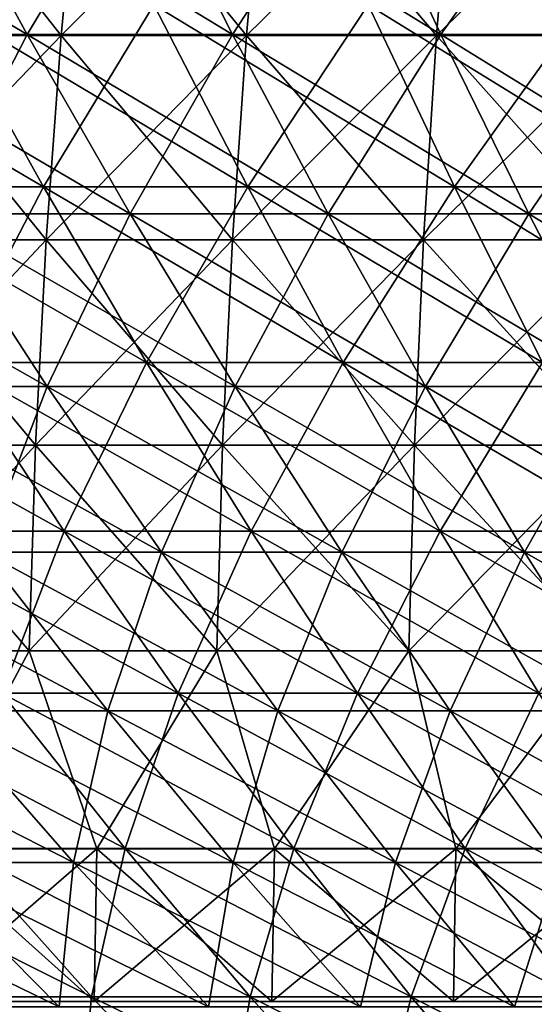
# Model space of a CAD drawing. Header units: millimetres. Extents: x -250 to 250, y 3898 to 4150.
# Tile 220 of 256: x -55 to -45, y 3927 to 3947. Entities that reach past the tile are written whole.
import ezdxf

# ---------------------------------------------------------------- set-up
doc = ezdxf.new("R2010")
doc.units = ezdxf.units.MM
doc.header["$LTSCALE"] = 5.599365
for name, color, linetype in [('10', 7, 'CONTINUOUS'), ('11', 7, 'CONTINUOUS'), ('12', 7, 'CONTINUOUS'), ('2', 7, 'CONTINUOUS'), ('3', 7, 'CONTINUOUS'), ('4', 7, 'CONTINUOUS'), ('5', 7, 'CONTINUOUS'), ('9', 7, 'CONTINUOUS')]:
    doc.layers.add(name, color=color, linetype=linetype)

msp = doc.modelspace()

# ---------------------------------------------------------------- linework, layer by layer
at = {"layer": '10', "color": 7, "linetype": 'Continuous', "true_color": 0xe0f2ff}
for points in [[(-58.072, 3946.373, 83.555), (-54.522, 3946.373, 85.914), (-57.669, 3950.359, 82.975), (-58.072, 3946.373, 83.555)], [(-57.669, 3950.359, 82.975), (-54.522, 3946.373, 85.914), (-54.144, 3950.359, 85.317), (-57.669, 3950.359, 82.975)], [(-54.522, 3946.373, 85.914), (-50.877, 3946.373, 88.122), (-54.144, 3950.359, 85.317), (-54.522, 3946.373, 85.914)], [(-54.144, 3950.359, 85.317), (-50.877, 3946.373, 88.122), (-50.524, 3950.359, 87.51), (-54.144, 3950.359, 85.317)], [(-50.877, 3946.373, 88.122), (-47.142, 3946.373, 90.175), (-50.524, 3950.359, 87.51), (-50.877, 3946.373, 88.122)], [(-50.524, 3950.359, 87.51), (-47.142, 3946.373, 90.175), (-46.815, 3950.359, 89.549), (-50.524, 3950.359, 87.51)], [(-47.142, 3946.373, 90.175), (-43.325, 3946.373, 92.07), (-46.815, 3950.359, 89.549), (-47.142, 3946.373, 90.175)], [(-46.815, 3950.359, 89.549), (-43.325, 3946.373, 92.07), (-43.024, 3950.359, 91.431), (-46.815, 3950.359, 89.549)], [(-58.386, 3942.362, 84.006), (-54.817, 3942.362, 86.377), (-58.072, 3946.373, 83.555), (-58.386, 3942.362, 84.006)], [(-58.072, 3946.373, 83.555), (-54.817, 3942.362, 86.377), (-54.522, 3946.373, 85.914), (-58.072, 3946.373, 83.555)], [(-54.817, 3942.362, 86.377), (-51.152, 3942.362, 88.597), (-54.522, 3946.373, 85.914), (-54.817, 3942.362, 86.377)], [(-54.522, 3946.373, 85.914), (-51.152, 3942.362, 88.597), (-50.877, 3946.373, 88.122), (-54.522, 3946.373, 85.914)], [(-51.152, 3942.362, 88.597), (-47.397, 3942.362, 90.661), (-50.877, 3946.373, 88.122), (-51.152, 3942.362, 88.597)], [(-50.877, 3946.373, 88.122), (-47.397, 3942.362, 90.661), (-47.142, 3946.373, 90.175), (-50.877, 3946.373, 88.122)], [(-47.397, 3942.362, 90.661), (-43.559, 3942.362, 92.567), (-47.142, 3946.373, 90.175), (-47.397, 3942.362, 90.661)], [(-47.142, 3946.373, 90.175), (-43.559, 3942.362, 92.567), (-43.325, 3946.373, 92.07), (-47.142, 3946.373, 90.175)], [(-58.609, 3938.332, 84.327), (-55.026, 3938.332, 86.708), (-58.386, 3942.362, 84.006), (-58.609, 3938.332, 84.327)], [(-58.386, 3942.362, 84.006), (-55.026, 3938.332, 86.708), (-54.817, 3942.362, 86.377), (-58.386, 3942.362, 84.006)], [(-55.026, 3938.332, 86.708), (-51.347, 3938.332, 88.936), (-54.817, 3942.362, 86.377), (-55.026, 3938.332, 86.708)], [(-54.817, 3942.362, 86.377), (-51.347, 3938.332, 88.936), (-51.152, 3942.362, 88.597), (-54.817, 3942.362, 86.377)], [(-51.347, 3938.332, 88.936), (-47.578, 3938.332, 91.008), (-51.152, 3942.362, 88.597), (-51.347, 3938.332, 88.936)], [(-51.152, 3942.362, 88.597), (-47.578, 3938.332, 91.008), (-47.397, 3942.362, 90.661), (-51.152, 3942.362, 88.597)], [(-47.578, 3938.332, 91.008), (-43.725, 3938.332, 92.92), (-47.397, 3942.362, 90.661), (-47.578, 3938.332, 91.008)], [(-47.397, 3942.362, 90.661), (-43.725, 3938.332, 92.92), (-43.559, 3942.362, 92.567), (-47.397, 3942.362, 90.661)], [(-58.742, 3934.29, 84.518), (-55.151, 3934.29, 86.904), (-58.609, 3938.332, 84.327), (-58.742, 3934.29, 84.518)], [(-58.609, 3938.332, 84.327), (-55.151, 3934.29, 86.904), (-55.026, 3938.332, 86.708), (-58.609, 3938.332, 84.327)], [(-55.151, 3934.29, 86.904), (-51.463, 3934.29, 89.137), (-55.026, 3938.332, 86.708), (-55.151, 3934.29, 86.904)], [(-55.026, 3938.332, 86.708), (-51.463, 3934.29, 89.137), (-51.347, 3938.332, 88.936), (-55.026, 3938.332, 86.708)], [(-51.463, 3934.29, 89.137), (-47.685, 3934.29, 91.214), (-51.347, 3938.332, 88.936), (-51.463, 3934.29, 89.137)], [(-51.347, 3938.332, 88.936), (-47.685, 3934.29, 91.214), (-47.578, 3938.332, 91.008), (-51.347, 3938.332, 88.936)], [(-47.685, 3934.29, 91.214), (-43.824, 3934.29, 93.131), (-47.578, 3938.332, 91.008), (-47.685, 3934.29, 91.214)], [(-47.578, 3938.332, 91.008), (-43.824, 3934.29, 93.131), (-43.725, 3938.332, 92.92), (-47.578, 3938.332, 91.008)], [(-58.742, 3934.29, 84.518), (-57.224, 3930.4, 85.641), (-55.151, 3934.29, 86.904), (-58.742, 3934.29, 84.518)], [(-57.224, 3930.4, 85.641), (-53.817, 3930.4, 87.822), (-55.151, 3934.29, 86.904), (-57.224, 3930.4, 85.641)], [(-55.151, 3934.29, 86.904), (-53.817, 3930.4, 87.822), (-51.463, 3934.29, 89.137), (-55.151, 3934.29, 86.904)], [(-53.817, 3930.4, 87.822), (-50.328, 3930.4, 89.867), (-51.463, 3934.29, 89.137), (-53.817, 3930.4, 87.822)], [(-51.463, 3934.29, 89.137), (-50.328, 3930.4, 89.867), (-47.685, 3934.29, 91.214), (-51.463, 3934.29, 89.137)], [(-50.328, 3930.4, 89.867), (-46.761, 3930.4, 91.774), (-47.685, 3934.29, 91.214), (-50.328, 3930.4, 89.867)], [(-47.685, 3934.29, 91.214), (-46.761, 3930.4, 91.774), (-43.824, 3934.29, 93.131), (-47.685, 3934.29, 91.214)], [(-46.761, 3930.4, 91.774), (-43.122, 3930.4, 93.539), (-43.824, 3934.29, 93.131), (-46.761, 3930.4, 91.774)]]:
    msp.add_3dface(points, dxfattribs=at)
at = {"layer": '11', "color": 7, "linetype": 'Continuous', "true_color": 0xe0f2ff}
for points in [[(-57.224, 3930.4, -85.641), (-53.817, 3930.4, -87.822), (-57.282, 3927.4, -85.728), (-57.224, 3930.4, -85.641)], [(-57.282, 3927.4, -85.728), (-53.817, 3930.4, -87.822), (-53.872, 3927.4, -87.911), (-57.282, 3927.4, -85.728)], [(-53.817, 3930.4, -87.822), (-50.328, 3930.4, -89.867), (-53.872, 3927.4, -87.911), (-53.817, 3930.4, -87.822)], [(-53.872, 3927.4, -87.911), (-50.328, 3930.4, -89.867), (-50.379, 3927.4, -89.958), (-53.872, 3927.4, -87.911)], [(-50.328, 3930.4, -89.867), (-46.761, 3930.4, -91.774), (-50.379, 3927.4, -89.958), (-50.328, 3930.4, -89.867)], [(-50.379, 3927.4, -89.958), (-46.761, 3930.4, -91.774), (-46.809, 3927.4, -91.867), (-50.379, 3927.4, -89.958)], [(-46.761, 3930.4, -91.774), (-43.122, 3930.4, -93.539), (-46.809, 3927.4, -91.867), (-46.761, 3930.4, -91.774)], [(-46.809, 3927.4, -91.867), (-43.122, 3930.4, -93.539), (-43.166, 3927.4, -93.634), (-46.809, 3927.4, -91.867)]]:
    msp.add_3dface(points, dxfattribs=at)
at = {"layer": '12', "color": 7, "linetype": 'Continuous', "true_color": 0xe0f2ff}
for points in [[(-54.522, 3946.373, -85.914), (-58.072, 3946.373, -83.555), (-54.144, 3950.359, -85.317), (-54.522, 3946.373, -85.914)], [(-54.144, 3950.359, -85.317), (-58.072, 3946.373, -83.555), (-57.669, 3950.359, -82.975), (-54.144, 3950.359, -85.317)], [(-50.877, 3946.373, -88.122), (-54.522, 3946.373, -85.914), (-50.524, 3950.359, -87.51), (-50.877, 3946.373, -88.122)], [(-50.524, 3950.359, -87.51), (-54.522, 3946.373, -85.914), (-54.144, 3950.359, -85.317), (-50.524, 3950.359, -87.51)], [(-47.142, 3946.373, -90.175), (-50.877, 3946.373, -88.122), (-46.815, 3950.359, -89.549), (-47.142, 3946.373, -90.175)], [(-46.815, 3950.359, -89.549), (-50.877, 3946.373, -88.122), (-50.524, 3950.359, -87.51), (-46.815, 3950.359, -89.549)], [(-43.325, 3946.373, -92.07), (-47.142, 3946.373, -90.175), (-43.024, 3950.359, -91.431), (-43.325, 3946.373, -92.07)], [(-43.024, 3950.359, -91.431), (-47.142, 3946.373, -90.175), (-46.815, 3950.359, -89.549), (-43.024, 3950.359, -91.431)], [(-54.817, 3942.362, -86.377), (-58.386, 3942.362, -84.006), (-54.522, 3946.373, -85.914), (-54.817, 3942.362, -86.377)], [(-54.522, 3946.373, -85.914), (-58.386, 3942.362, -84.006), (-58.072, 3946.373, -83.555), (-54.522, 3946.373, -85.914)], [(-51.152, 3942.362, -88.597), (-54.817, 3942.362, -86.377), (-50.877, 3946.373, -88.122), (-51.152, 3942.362, -88.597)], [(-50.877, 3946.373, -88.122), (-54.817, 3942.362, -86.377), (-54.522, 3946.373, -85.914), (-50.877, 3946.373, -88.122)], [(-47.397, 3942.362, -90.661), (-51.152, 3942.362, -88.597), (-47.142, 3946.373, -90.175), (-47.397, 3942.362, -90.661)], [(-47.142, 3946.373, -90.175), (-51.152, 3942.362, -88.597), (-50.877, 3946.373, -88.122), (-47.142, 3946.373, -90.175)], [(-43.559, 3942.362, -92.567), (-47.397, 3942.362, -90.661), (-43.325, 3946.373, -92.07), (-43.559, 3942.362, -92.567)], [(-43.325, 3946.373, -92.07), (-47.397, 3942.362, -90.661), (-47.142, 3946.373, -90.175), (-43.325, 3946.373, -92.07)], [(-55.026, 3938.332, -86.708), (-58.609, 3938.332, -84.327), (-54.817, 3942.362, -86.377), (-55.026, 3938.332, -86.708)], [(-54.817, 3942.362, -86.377), (-58.609, 3938.332, -84.327), (-58.386, 3942.362, -84.006), (-54.817, 3942.362, -86.377)], [(-51.347, 3938.332, -88.936), (-55.026, 3938.332, -86.708), (-51.152, 3942.362, -88.597), (-51.347, 3938.332, -88.936)], [(-51.152, 3942.362, -88.597), (-55.026, 3938.332, -86.708), (-54.817, 3942.362, -86.377), (-51.152, 3942.362, -88.597)], [(-47.578, 3938.332, -91.008), (-51.347, 3938.332, -88.936), (-47.397, 3942.362, -90.661), (-47.578, 3938.332, -91.008)], [(-47.397, 3942.362, -90.661), (-51.347, 3938.332, -88.936), (-51.152, 3942.362, -88.597), (-47.397, 3942.362, -90.661)], [(-43.725, 3938.332, -92.92), (-47.578, 3938.332, -91.008), (-43.559, 3942.362, -92.567), (-43.725, 3938.332, -92.92)], [(-43.559, 3942.362, -92.567), (-47.578, 3938.332, -91.008), (-47.397, 3942.362, -90.661), (-43.559, 3942.362, -92.567)], [(-55.151, 3934.29, -86.904), (-58.742, 3934.29, -84.518), (-55.026, 3938.332, -86.708), (-55.151, 3934.29, -86.904)], [(-55.026, 3938.332, -86.708), (-58.742, 3934.29, -84.518), (-58.609, 3938.332, -84.327), (-55.026, 3938.332, -86.708)], [(-51.463, 3934.29, -89.137), (-55.151, 3934.29, -86.904), (-51.347, 3938.332, -88.936), (-51.463, 3934.29, -89.137)], [(-51.347, 3938.332, -88.936), (-55.151, 3934.29, -86.904), (-55.026, 3938.332, -86.708), (-51.347, 3938.332, -88.936)], [(-47.685, 3934.29, -91.214), (-51.463, 3934.29, -89.137), (-47.578, 3938.332, -91.008), (-47.685, 3934.29, -91.214)], [(-47.578, 3938.332, -91.008), (-51.463, 3934.29, -89.137), (-51.347, 3938.332, -88.936), (-47.578, 3938.332, -91.008)], [(-43.824, 3934.29, -93.131), (-47.685, 3934.29, -91.214), (-43.725, 3938.332, -92.92), (-43.824, 3934.29, -93.131)], [(-43.725, 3938.332, -92.92), (-47.685, 3934.29, -91.214), (-47.578, 3938.332, -91.008), (-43.725, 3938.332, -92.92)], [(-55.151, 3934.29, -86.904), (-57.224, 3930.4, -85.641), (-58.742, 3934.29, -84.518), (-55.151, 3934.29, -86.904)], [(-53.817, 3930.4, -87.822), (-57.224, 3930.4, -85.641), (-55.151, 3934.29, -86.904), (-53.817, 3930.4, -87.822)], [(-51.463, 3934.29, -89.137), (-53.817, 3930.4, -87.822), (-55.151, 3934.29, -86.904), (-51.463, 3934.29, -89.137)], [(-50.328, 3930.4, -89.867), (-53.817, 3930.4, -87.822), (-51.463, 3934.29, -89.137), (-50.328, 3930.4, -89.867)], [(-47.685, 3934.29, -91.214), (-50.328, 3930.4, -89.867), (-51.463, 3934.29, -89.137), (-47.685, 3934.29, -91.214)], [(-46.761, 3930.4, -91.774), (-50.328, 3930.4, -89.867), (-47.685, 3934.29, -91.214), (-46.761, 3930.4, -91.774)], [(-43.824, 3934.29, -93.131), (-46.761, 3930.4, -91.774), (-47.685, 3934.29, -91.214), (-43.824, 3934.29, -93.131)], [(-43.122, 3930.4, -93.539), (-46.761, 3930.4, -91.774), (-43.824, 3934.29, -93.131), (-43.122, 3930.4, -93.539)]]:
    msp.add_3dface(points, dxfattribs=at)
at = {"layer": '2', "color": 251, "linetype": 'Continuous', "true_color": 0x504f50}
for points in [[(-54.871, 3943.402, -129.639), (-58.838, 3943.402, -127.888), (-56.863, 3946.977, -134.343), (-54.871, 3943.402, -129.639)], [(-52.699, 3946.977, -136.031), (-54.871, 3943.402, -129.639), (-56.863, 3946.977, -134.343), (-52.699, 3946.977, -136.031)], [(-50.853, 3943.402, -131.267), (-54.871, 3943.402, -129.639), (-52.699, 3946.977, -136.031), (-50.853, 3943.402, -131.267)], [(-48.485, 3946.977, -137.589), (-50.853, 3943.402, -131.267), (-52.699, 3946.977, -136.031), (-48.485, 3946.977, -137.589)], [(-46.787, 3943.402, -132.771), (-50.853, 3943.402, -131.267), (-48.485, 3946.977, -137.589), (-46.787, 3943.402, -132.771)], [(-44.224, 3946.977, -139.017), (-46.787, 3943.402, -132.771), (-48.485, 3946.977, -137.589), (-44.224, 3946.977, -139.017)], [(-42.676, 3943.402, -134.149), (-46.787, 3943.402, -132.771), (-44.224, 3946.977, -139.017), (-42.676, 3943.402, -134.149)], [(-54.871, 3943.402, -129.639), (-56.666, 3939.955, -123.167), (-58.838, 3943.402, -127.888), (-54.871, 3943.402, -129.639)], [(-52.846, 3939.955, -124.854), (-56.666, 3939.955, -123.167), (-54.871, 3943.402, -129.639), (-52.846, 3939.955, -124.854)], [(-50.853, 3943.402, -131.267), (-52.846, 3939.955, -124.854), (-54.871, 3943.402, -129.639), (-50.853, 3943.402, -131.267)], [(-48.976, 3939.955, -126.422), (-52.846, 3939.955, -124.854), (-50.853, 3943.402, -131.267), (-48.976, 3939.955, -126.422)], [(-46.787, 3943.402, -132.771), (-48.976, 3939.955, -126.422), (-50.853, 3943.402, -131.267), (-46.787, 3943.402, -132.771)], [(-45.06, 3939.955, -127.87), (-48.976, 3939.955, -126.422), (-46.787, 3943.402, -132.771), (-45.06, 3939.955, -127.87)], [(-42.676, 3943.402, -134.149), (-45.06, 3939.955, -127.87), (-46.787, 3943.402, -132.771), (-42.676, 3943.402, -134.149)], [(-54.459, 3936.64, -118.37), (-58.078, 3936.64, -116.637), (-56.666, 3939.955, -123.167), (-54.459, 3936.64, -118.37)], [(-52.846, 3939.955, -124.854), (-54.459, 3936.64, -118.37), (-56.666, 3939.955, -123.167), (-52.846, 3939.955, -124.854)], [(-50.788, 3936.64, -119.991), (-54.459, 3936.64, -118.37), (-52.846, 3939.955, -124.854), (-50.788, 3936.64, -119.991)], [(-48.976, 3939.955, -126.422), (-50.788, 3936.64, -119.991), (-52.846, 3939.955, -124.854), (-48.976, 3939.955, -126.422)], [(-47.069, 3936.64, -121.498), (-50.788, 3936.64, -119.991), (-48.976, 3939.955, -126.422), (-47.069, 3936.64, -121.498)], [(-45.06, 3939.955, -127.87), (-47.069, 3936.64, -121.498), (-48.976, 3939.955, -126.422), (-45.06, 3939.955, -127.87)], [(-43.305, 3936.64, -122.89), (-47.069, 3936.64, -121.498), (-45.06, 3939.955, -127.87), (-43.305, 3936.64, -122.89)], [(-54.459, 3936.64, -118.37), (-55.689, 3933.457, -111.838), (-58.078, 3936.64, -116.637), (-54.459, 3936.64, -118.37)], [(-52.218, 3933.457, -113.5), (-55.689, 3933.457, -111.838), (-54.459, 3936.64, -118.37), (-52.218, 3933.457, -113.5)], [(-50.788, 3936.64, -119.991), (-52.218, 3933.457, -113.5), (-54.459, 3936.64, -118.37), (-50.788, 3936.64, -119.991)], [(-48.698, 3933.457, -115.054), (-52.218, 3933.457, -113.5), (-50.788, 3936.64, -119.991), (-48.698, 3933.457, -115.054)], [(-47.069, 3936.64, -121.498), (-48.698, 3933.457, -115.054), (-50.788, 3936.64, -119.991), (-47.069, 3936.64, -121.498)], [(-45.132, 3933.457, -116.499), (-48.698, 3933.457, -115.054), (-47.069, 3936.64, -121.498), (-45.132, 3933.457, -116.499)], [(-43.305, 3936.64, -122.89), (-45.132, 3933.457, -116.499), (-47.069, 3936.64, -121.498), (-43.305, 3936.64, -122.89)], [(-53.264, 3930.408, -106.969), (-56.533, 3930.408, -105.278), (-55.689, 3933.457, -111.838), (-53.264, 3930.408, -106.969)], [(-52.218, 3933.457, -113.5), (-53.264, 3930.408, -106.969), (-55.689, 3933.457, -111.838), (-52.218, 3933.457, -113.5)], [(-49.945, 3930.408, -108.559), (-53.264, 3930.408, -106.969), (-52.218, 3933.457, -113.5), (-49.945, 3930.408, -108.559)], [(-48.698, 3933.457, -115.054), (-49.945, 3930.408, -108.559), (-52.218, 3933.457, -113.5), (-48.698, 3933.457, -115.054)], [(-46.578, 3930.408, -110.045), (-49.945, 3930.408, -108.559), (-48.698, 3933.457, -115.054), (-46.578, 3930.408, -110.045)], [(-45.132, 3933.457, -116.499), (-46.578, 3930.408, -110.045), (-48.698, 3933.457, -115.054), (-45.132, 3933.457, -116.499)], [(-43.167, 3930.408, -111.427), (-46.578, 3930.408, -110.045), (-45.132, 3933.457, -116.499), (-43.167, 3930.408, -111.427)], [(-53.925, 3927.496, -100.421), (-56.992, 3927.496, -98.712), (-56.533, 3930.408, -105.278), (-53.925, 3927.496, -100.421)], [(-53.264, 3930.408, -106.969), (-53.925, 3927.496, -100.421), (-56.533, 3930.408, -105.278), (-53.264, 3930.408, -106.969)], [(-50.807, 3927.496, -102.034), (-53.925, 3927.496, -100.421), (-53.264, 3930.408, -106.969), (-50.807, 3927.496, -102.034)], [(-49.945, 3930.408, -108.559), (-50.807, 3927.496, -102.034), (-53.264, 3930.408, -106.969), (-49.945, 3930.408, -108.559)], [(-47.64, 3927.496, -103.55), (-50.807, 3927.496, -102.034), (-49.945, 3930.408, -108.559), (-47.64, 3927.496, -103.55)], [(-46.578, 3930.408, -110.045), (-47.64, 3927.496, -103.55), (-49.945, 3930.408, -108.559), (-46.578, 3930.408, -110.045)], [(-44.429, 3927.496, -104.968), (-47.64, 3927.496, -103.55), (-46.578, 3930.408, -110.045), (-44.429, 3927.496, -104.968)], [(-43.167, 3930.408, -111.427), (-44.429, 3927.496, -104.968), (-46.578, 3930.408, -110.045), (-43.167, 3930.408, -111.427)], [(-54.199, 3924.723, -93.876), (-57.065, 3924.723, -92.163), (-56.992, 3927.496, -98.712), (-54.199, 3924.723, -93.876)], [(-53.925, 3927.496, -100.421), (-54.199, 3924.723, -93.876), (-56.992, 3927.496, -98.712), (-53.925, 3927.496, -100.421)], [(-51.283, 3924.723, -95.501), (-54.199, 3924.723, -93.876), (-53.925, 3927.496, -100.421), (-51.283, 3924.723, -95.501)], [(-50.807, 3927.496, -102.034), (-51.283, 3924.723, -95.501), (-53.925, 3927.496, -100.421), (-50.807, 3927.496, -102.034)], [(-48.318, 3924.723, -97.035), (-51.283, 3924.723, -95.501), (-50.807, 3927.496, -102.034), (-48.318, 3924.723, -97.035)], [(-47.64, 3927.496, -103.55), (-48.318, 3924.723, -97.035), (-50.807, 3927.496, -102.034), (-47.64, 3927.496, -103.55)], [(-45.306, 3924.723, -98.477), (-48.318, 3924.723, -97.035), (-47.64, 3927.496, -103.55), (-45.306, 3924.723, -98.477)], [(-44.429, 3927.496, -104.968), (-45.306, 3924.723, -98.477), (-47.64, 3927.496, -103.55), (-44.429, 3927.496, -104.968)], [(-42.252, 3924.723, -99.825), (-45.306, 3924.723, -98.477), (-44.429, 3927.496, -104.968), (-42.252, 3924.723, -99.825)]]:
    msp.add_3dface(points, dxfattribs=at)
at = {"layer": '3', "color": 251, "linetype": 'Continuous', "true_color": 0x504f50}
for points in [[(-58.838, 3943.402, 127.888), (-54.871, 3943.402, 129.639), (-60.973, 3946.977, 132.529), (-58.838, 3943.402, 127.888)], [(-60.973, 3946.977, 132.529), (-54.871, 3943.402, 129.639), (-56.863, 3946.977, 134.343), (-60.973, 3946.977, 132.529)], [(-54.871, 3943.402, 129.639), (-50.853, 3943.402, 131.267), (-56.863, 3946.977, 134.343), (-54.871, 3943.402, 129.639)], [(-56.863, 3946.977, 134.343), (-50.853, 3943.402, 131.267), (-52.699, 3946.977, 136.031), (-56.863, 3946.977, 134.343)], [(-50.853, 3943.402, 131.267), (-46.787, 3943.402, 132.771), (-52.699, 3946.977, 136.031), (-50.853, 3943.402, 131.267)], [(-52.699, 3946.977, 136.031), (-46.787, 3943.402, 132.771), (-48.485, 3946.977, 137.589), (-52.699, 3946.977, 136.031)], [(-46.787, 3943.402, 132.771), (-42.676, 3943.402, 134.149), (-48.485, 3946.977, 137.589), (-46.787, 3943.402, 132.771)], [(-48.485, 3946.977, 137.589), (-42.676, 3943.402, 134.149), (-44.224, 3946.977, 139.017), (-48.485, 3946.977, 137.589)], [(-56.666, 3939.955, 123.167), (-52.846, 3939.955, 124.854), (-58.838, 3943.402, 127.888), (-56.666, 3939.955, 123.167)], [(-58.838, 3943.402, 127.888), (-52.846, 3939.955, 124.854), (-54.871, 3943.402, 129.639), (-58.838, 3943.402, 127.888)], [(-52.846, 3939.955, 124.854), (-48.976, 3939.955, 126.422), (-54.871, 3943.402, 129.639), (-52.846, 3939.955, 124.854)], [(-54.871, 3943.402, 129.639), (-48.976, 3939.955, 126.422), (-50.853, 3943.402, 131.267), (-54.871, 3943.402, 129.639)], [(-48.976, 3939.955, 126.422), (-45.06, 3939.955, 127.87), (-50.853, 3943.402, 131.267), (-48.976, 3939.955, 126.422)], [(-50.853, 3943.402, 131.267), (-45.06, 3939.955, 127.87), (-46.787, 3943.402, 132.771), (-50.853, 3943.402, 131.267)], [(-45.06, 3939.955, 127.87), (-41.101, 3939.955, 129.197), (-46.787, 3943.402, 132.771), (-45.06, 3939.955, 127.87)], [(-46.787, 3943.402, 132.771), (-41.101, 3939.955, 129.197), (-42.676, 3943.402, 134.149), (-46.787, 3943.402, 132.771)], [(-58.078, 3936.64, 116.637), (-54.459, 3936.64, 118.37), (-60.432, 3939.955, 121.364), (-58.078, 3936.64, 116.637)], [(-60.432, 3939.955, 121.364), (-54.459, 3936.64, 118.37), (-56.666, 3939.955, 123.167), (-60.432, 3939.955, 121.364)], [(-54.459, 3936.64, 118.37), (-50.788, 3936.64, 119.991), (-56.666, 3939.955, 123.167), (-54.459, 3936.64, 118.37)], [(-56.666, 3939.955, 123.167), (-50.788, 3936.64, 119.991), (-52.846, 3939.955, 124.854), (-56.666, 3939.955, 123.167)], [(-50.788, 3936.64, 119.991), (-47.069, 3936.64, 121.498), (-52.846, 3939.955, 124.854), (-50.788, 3936.64, 119.991)], [(-52.846, 3939.955, 124.854), (-47.069, 3936.64, 121.498), (-48.976, 3939.955, 126.422), (-52.846, 3939.955, 124.854)], [(-47.069, 3936.64, 121.498), (-43.305, 3936.64, 122.89), (-48.976, 3939.955, 126.422), (-47.069, 3936.64, 121.498)], [(-48.976, 3939.955, 126.422), (-43.305, 3936.64, 122.89), (-45.06, 3939.955, 127.87), (-48.976, 3939.955, 126.422)], [(-55.689, 3933.457, 111.838), (-52.218, 3933.457, 113.5), (-58.078, 3936.64, 116.637), (-55.689, 3933.457, 111.838)], [(-58.078, 3936.64, 116.637), (-52.218, 3933.457, 113.5), (-54.459, 3936.64, 118.37), (-58.078, 3936.64, 116.637)], [(-52.218, 3933.457, 113.5), (-48.698, 3933.457, 115.054), (-54.459, 3936.64, 118.37), (-52.218, 3933.457, 113.5)], [(-54.459, 3936.64, 118.37), (-48.698, 3933.457, 115.054), (-50.788, 3936.64, 119.991), (-54.459, 3936.64, 118.37)], [(-48.698, 3933.457, 115.054), (-45.132, 3933.457, 116.499), (-50.788, 3936.64, 119.991), (-48.698, 3933.457, 115.054)], [(-50.788, 3936.64, 119.991), (-45.132, 3933.457, 116.499), (-47.069, 3936.64, 121.498), (-50.788, 3936.64, 119.991)], [(-45.132, 3933.457, 116.499), (-41.523, 3933.457, 117.834), (-47.069, 3936.64, 121.498), (-45.132, 3933.457, 116.499)], [(-47.069, 3936.64, 121.498), (-41.523, 3933.457, 117.834), (-43.305, 3936.64, 122.89), (-47.069, 3936.64, 121.498)], [(-56.533, 3930.408, 105.278), (-53.264, 3930.408, 106.969), (-59.106, 3933.457, 110.07), (-56.533, 3930.408, 105.278)], [(-59.106, 3933.457, 110.07), (-53.264, 3930.408, 106.969), (-55.689, 3933.457, 111.838), (-59.106, 3933.457, 110.07)], [(-53.264, 3930.408, 106.969), (-49.945, 3930.408, 108.559), (-55.689, 3933.457, 111.838), (-53.264, 3930.408, 106.969)], [(-55.689, 3933.457, 111.838), (-49.945, 3930.408, 108.559), (-52.218, 3933.457, 113.5), (-55.689, 3933.457, 111.838)], [(-49.945, 3930.408, 108.559), (-46.578, 3930.408, 110.045), (-52.218, 3933.457, 113.5), (-49.945, 3930.408, 108.559)], [(-52.218, 3933.457, 113.5), (-46.578, 3930.408, 110.045), (-48.698, 3933.457, 115.054), (-52.218, 3933.457, 113.5)], [(-46.578, 3930.408, 110.045), (-43.167, 3930.408, 111.427), (-48.698, 3933.457, 115.054), (-46.578, 3930.408, 110.045)], [(-48.698, 3933.457, 115.054), (-43.167, 3930.408, 111.427), (-45.132, 3933.457, 116.499), (-48.698, 3933.457, 115.054)], [(-56.992, 3927.496, 98.712), (-53.925, 3927.496, 100.421), (-59.748, 3930.408, 103.487), (-56.992, 3927.496, 98.712)], [(-59.748, 3930.408, 103.487), (-53.925, 3927.496, 100.421), (-56.533, 3930.408, 105.278), (-59.748, 3930.408, 103.487)], [(-53.925, 3927.496, 100.421), (-50.807, 3927.496, 102.034), (-56.533, 3930.408, 105.278), (-53.925, 3927.496, 100.421)], [(-56.533, 3930.408, 105.278), (-50.807, 3927.496, 102.034), (-53.264, 3930.408, 106.969), (-56.533, 3930.408, 105.278)], [(-50.807, 3927.496, 102.034), (-47.64, 3927.496, 103.55), (-53.264, 3930.408, 106.969), (-50.807, 3927.496, 102.034)], [(-53.264, 3930.408, 106.969), (-47.64, 3927.496, 103.55), (-49.945, 3930.408, 108.559), (-53.264, 3930.408, 106.969)], [(-47.64, 3927.496, 103.55), (-44.429, 3927.496, 104.968), (-49.945, 3930.408, 108.559), (-47.64, 3927.496, 103.55)], [(-49.945, 3930.408, 108.559), (-44.429, 3927.496, 104.968), (-46.578, 3930.408, 110.045), (-49.945, 3930.408, 108.559)], [(-44.429, 3927.496, 104.968), (-41.175, 3927.496, 106.286), (-46.578, 3930.408, 110.045), (-44.429, 3927.496, 104.968)], [(-46.578, 3930.408, 110.045), (-41.175, 3927.496, 106.286), (-43.167, 3930.408, 111.427), (-46.578, 3930.408, 110.045)], [(-57.065, 3924.723, 92.163), (-54.199, 3924.723, 93.876), (-60.004, 3927.496, 96.91), (-57.065, 3924.723, 92.163)], [(-60.004, 3927.496, 96.91), (-54.199, 3924.723, 93.876), (-56.992, 3927.496, 98.712), (-60.004, 3927.496, 96.91)], [(-54.199, 3924.723, 93.876), (-51.283, 3924.723, 95.501), (-56.992, 3927.496, 98.712), (-54.199, 3924.723, 93.876)], [(-56.992, 3927.496, 98.712), (-51.283, 3924.723, 95.501), (-53.925, 3927.496, 100.421), (-56.992, 3927.496, 98.712)], [(-51.283, 3924.723, 95.501), (-48.318, 3924.723, 97.035), (-53.925, 3927.496, 100.421), (-51.283, 3924.723, 95.501)], [(-53.925, 3927.496, 100.421), (-48.318, 3924.723, 97.035), (-50.807, 3927.496, 102.034), (-53.925, 3927.496, 100.421)], [(-48.318, 3924.723, 97.035), (-45.306, 3924.723, 98.477), (-50.807, 3927.496, 102.034), (-48.318, 3924.723, 97.035)], [(-50.807, 3927.496, 102.034), (-45.306, 3924.723, 98.477), (-47.64, 3927.496, 103.55), (-50.807, 3927.496, 102.034)], [(-45.306, 3924.723, 98.477), (-42.252, 3924.723, 99.825), (-47.64, 3927.496, 103.55), (-45.306, 3924.723, 98.477)], [(-47.64, 3927.496, 103.55), (-42.252, 3924.723, 99.825), (-44.429, 3927.496, 104.968), (-47.64, 3927.496, 103.55)]]:
    msp.add_3dface(points, dxfattribs=at)
at = {"layer": '4', "color": 155, "linetype": 'Continuous', "true_color": 0x4a708c}
for points in [[(-55.192, 3946.395, 130.396), (-59.181, 3946.395, 128.634), (-57.185, 3950.049, 135.106), (-55.192, 3946.395, 130.396)], [(-52.998, 3950.049, 136.803), (-55.192, 3946.395, 130.396), (-57.185, 3950.049, 135.106), (-52.998, 3950.049, 136.803)], [(-51.15, 3946.395, 132.033), (-55.192, 3946.395, 130.396), (-52.998, 3950.049, 136.803), (-51.15, 3946.395, 132.033)], [(-48.76, 3950.049, 138.37), (-51.15, 3946.395, 132.033), (-52.998, 3950.049, 136.803), (-48.76, 3950.049, 138.37)], [(-47.06, 3946.395, 133.546), (-51.15, 3946.395, 132.033), (-48.76, 3950.049, 138.37), (-47.06, 3946.395, 133.546)], [(-44.475, 3950.049, 139.806), (-47.06, 3946.395, 133.546), (-48.76, 3950.049, 138.37), (-44.475, 3950.049, 139.806)], [(-42.925, 3946.395, 134.932), (-47.06, 3946.395, 133.546), (-44.475, 3950.049, 139.806), (-42.925, 3946.395, 134.932)], [(-55.192, 3946.395, 130.396), (-57.005, 3942.872, 123.905), (-59.181, 3946.395, 128.634), (-55.192, 3946.395, 130.396)], [(-53.163, 3942.872, 125.602), (-57.005, 3942.872, 123.905), (-55.192, 3946.395, 130.396), (-53.163, 3942.872, 125.602)], [(-51.15, 3946.395, 132.033), (-53.163, 3942.872, 125.602), (-55.192, 3946.395, 130.396), (-51.15, 3946.395, 132.033)], [(-49.27, 3942.872, 127.179), (-53.163, 3942.872, 125.602), (-51.15, 3946.395, 132.033), (-49.27, 3942.872, 127.179)], [(-47.06, 3946.395, 133.546), (-49.27, 3942.872, 127.179), (-51.15, 3946.395, 132.033), (-47.06, 3946.395, 133.546)], [(-45.33, 3942.872, 128.636), (-49.27, 3942.872, 127.179), (-47.06, 3946.395, 133.546), (-45.33, 3942.872, 128.636)], [(-42.925, 3946.395, 134.932), (-45.33, 3942.872, 128.636), (-47.06, 3946.395, 133.546), (-42.925, 3946.395, 134.932)], [(-41.347, 3942.872, 129.971), (-45.33, 3942.872, 128.636), (-42.925, 3946.395, 134.932), (-41.347, 3942.872, 129.971)], [(-54.793, 3939.482, 119.096), (-58.435, 3939.482, 117.353), (-57.005, 3942.872, 123.905), (-54.793, 3939.482, 119.096)], [(-53.163, 3942.872, 125.602), (-54.793, 3939.482, 119.096), (-57.005, 3942.872, 123.905), (-53.163, 3942.872, 125.602)], [(-51.099, 3939.482, 120.727), (-54.793, 3939.482, 119.096), (-53.163, 3942.872, 125.602), (-51.099, 3939.482, 120.727)], [(-49.27, 3942.872, 127.179), (-51.099, 3939.482, 120.727), (-53.163, 3942.872, 125.602), (-49.27, 3942.872, 127.179)], [(-47.357, 3939.482, 122.244), (-51.099, 3939.482, 120.727), (-49.27, 3942.872, 127.179), (-47.357, 3939.482, 122.244)], [(-45.33, 3942.872, 128.636), (-47.357, 3939.482, 122.244), (-49.27, 3942.872, 127.179), (-45.33, 3942.872, 128.636)], [(-43.57, 3939.482, 123.644), (-47.357, 3939.482, 122.244), (-45.33, 3942.872, 128.636), (-43.57, 3939.482, 123.644)], [(-41.347, 3942.872, 129.971), (-43.57, 3939.482, 123.644), (-45.33, 3942.872, 128.636), (-41.347, 3942.872, 129.971)], [(-54.793, 3939.482, 119.096), (-56.038, 3936.227, 112.539), (-58.435, 3939.482, 117.353), (-54.793, 3939.482, 119.096)], [(-52.546, 3936.227, 114.211), (-56.038, 3936.227, 112.539), (-54.793, 3939.482, 119.096), (-52.546, 3936.227, 114.211)], [(-51.099, 3939.482, 120.727), (-52.546, 3936.227, 114.211), (-54.793, 3939.482, 119.096), (-51.099, 3939.482, 120.727)], [(-49.003, 3936.227, 115.775), (-52.546, 3936.227, 114.211), (-51.099, 3939.482, 120.727), (-49.003, 3936.227, 115.775)], [(-47.357, 3939.482, 122.244), (-49.003, 3936.227, 115.775), (-51.099, 3939.482, 120.727), (-47.357, 3939.482, 122.244)], [(-45.415, 3936.227, 117.229), (-49.003, 3936.227, 115.775), (-47.357, 3939.482, 122.244), (-45.415, 3936.227, 117.229)], [(-43.57, 3939.482, 123.644), (-45.415, 3936.227, 117.229), (-47.357, 3939.482, 122.244), (-43.57, 3939.482, 123.644)], [(-41.783, 3936.227, 118.572), (-45.415, 3936.227, 117.229), (-43.57, 3939.482, 123.644), (-41.783, 3936.227, 118.572)], [(-53.605, 3933.11, 107.653), (-56.895, 3933.11, 105.951), (-56.038, 3936.227, 112.539), (-53.605, 3933.11, 107.653)], [(-52.546, 3936.227, 114.211), (-53.605, 3933.11, 107.653), (-56.038, 3936.227, 112.539), (-52.546, 3936.227, 114.211)], [(-50.264, 3933.11, 109.253), (-53.605, 3933.11, 107.653), (-52.546, 3936.227, 114.211), (-50.264, 3933.11, 109.253)], [(-49.003, 3936.227, 115.775), (-50.264, 3933.11, 109.253), (-52.546, 3936.227, 114.211), (-49.003, 3936.227, 115.775)], [(-46.876, 3933.11, 110.749), (-50.264, 3933.11, 109.253), (-49.003, 3936.227, 115.775), (-46.876, 3933.11, 110.749)], [(-45.415, 3936.227, 117.229), (-46.876, 3933.11, 110.749), (-49.003, 3936.227, 115.775), (-45.415, 3936.227, 117.229)], [(-43.443, 3933.11, 112.14), (-46.876, 3933.11, 110.749), (-45.415, 3936.227, 117.229), (-43.443, 3933.11, 112.14)], [(-41.783, 3936.227, 118.572), (-43.443, 3933.11, 112.14), (-45.415, 3936.227, 117.229), (-41.783, 3936.227, 118.572)], [(-54.276, 3930.132, 101.074), (-57.363, 3930.132, 99.355), (-56.895, 3933.11, 105.951), (-54.276, 3930.132, 101.074)], [(-53.605, 3933.11, 107.653), (-54.276, 3930.132, 101.074), (-56.895, 3933.11, 105.951), (-53.605, 3933.11, 107.653)], [(-51.137, 3930.132, 102.698), (-54.276, 3930.132, 101.074), (-53.605, 3933.11, 107.653), (-51.137, 3930.132, 102.698)], [(-50.264, 3933.11, 109.253), (-51.137, 3930.132, 102.698), (-53.605, 3933.11, 107.653), (-50.264, 3933.11, 109.253)], [(-47.951, 3930.132, 104.224), (-51.137, 3930.132, 102.698), (-50.264, 3933.11, 109.253), (-47.951, 3930.132, 104.224)], [(-46.876, 3933.11, 110.749), (-47.951, 3930.132, 104.224), (-50.264, 3933.11, 109.253), (-46.876, 3933.11, 110.749)], [(-44.718, 3930.132, 105.651), (-47.951, 3930.132, 104.224), (-46.876, 3933.11, 110.749), (-44.718, 3930.132, 105.651)], [(-43.443, 3933.11, 112.14), (-44.718, 3930.132, 105.651), (-46.876, 3933.11, 110.749), (-43.443, 3933.11, 112.14)], [(-54.558, 3927.295, 94.497), (-57.442, 3927.295, 92.772), (-57.363, 3930.132, 99.355), (-54.558, 3927.295, 94.497)], [(-54.276, 3930.132, 101.074), (-54.558, 3927.295, 94.497), (-57.363, 3930.132, 99.355), (-54.276, 3930.132, 101.074)], [(-51.622, 3927.295, 96.133), (-54.558, 3927.295, 94.497), (-54.276, 3930.132, 101.074), (-51.622, 3927.295, 96.133)], [(-51.137, 3930.132, 102.698), (-51.622, 3927.295, 96.133), (-54.276, 3930.132, 101.074), (-51.137, 3930.132, 102.698)], [(-48.637, 3927.295, 97.677), (-51.622, 3927.295, 96.133), (-51.137, 3930.132, 102.698), (-48.637, 3927.295, 97.677)], [(-47.951, 3930.132, 104.224), (-48.637, 3927.295, 97.677), (-51.137, 3930.132, 102.698), (-47.951, 3930.132, 104.224)], [(-45.606, 3927.295, 99.128), (-48.637, 3927.295, 97.677), (-47.951, 3930.132, 104.224), (-45.606, 3927.295, 99.128)], [(-44.718, 3930.132, 105.651), (-45.606, 3927.295, 99.128), (-47.951, 3930.132, 104.224), (-44.718, 3930.132, 105.651)], [(-42.532, 3927.295, 100.486), (-45.606, 3927.295, 99.128), (-44.718, 3930.132, 105.651), (-42.532, 3927.295, 100.486)]]:
    msp.add_3dface(points, dxfattribs=at)
at = {"layer": '5', "color": 155, "linetype": 'Continuous', "true_color": 0x4a708c}
for points in [[(-59.181, 3946.395, -128.634), (-55.192, 3946.395, -130.396), (-61.319, 3950.049, -133.281), (-59.181, 3946.395, -128.634)], [(-61.319, 3950.049, -133.281), (-55.192, 3946.395, -130.396), (-57.185, 3950.049, -135.106), (-61.319, 3950.049, -133.281)], [(-55.192, 3946.395, -130.396), (-51.15, 3946.395, -132.033), (-57.185, 3950.049, -135.106), (-55.192, 3946.395, -130.396)], [(-57.185, 3950.049, -135.106), (-51.15, 3946.395, -132.033), (-52.998, 3950.049, -136.803), (-57.185, 3950.049, -135.106)], [(-51.15, 3946.395, -132.033), (-47.06, 3946.395, -133.546), (-52.998, 3950.049, -136.803), (-51.15, 3946.395, -132.033)], [(-52.998, 3950.049, -136.803), (-47.06, 3946.395, -133.546), (-48.76, 3950.049, -138.37), (-52.998, 3950.049, -136.803)], [(-47.06, 3946.395, -133.546), (-42.925, 3946.395, -134.932), (-48.76, 3950.049, -138.37), (-47.06, 3946.395, -133.546)], [(-48.76, 3950.049, -138.37), (-42.925, 3946.395, -134.932), (-44.475, 3950.049, -139.806), (-48.76, 3950.049, -138.37)], [(-57.005, 3942.872, -123.905), (-53.163, 3942.872, -125.602), (-59.181, 3946.395, -128.634), (-57.005, 3942.872, -123.905)], [(-59.181, 3946.395, -128.634), (-53.163, 3942.872, -125.602), (-55.192, 3946.395, -130.396), (-59.181, 3946.395, -128.634)], [(-53.163, 3942.872, -125.602), (-49.27, 3942.872, -127.179), (-55.192, 3946.395, -130.396), (-53.163, 3942.872, -125.602)], [(-55.192, 3946.395, -130.396), (-49.27, 3942.872, -127.179), (-51.15, 3946.395, -132.033), (-55.192, 3946.395, -130.396)], [(-49.27, 3942.872, -127.179), (-45.33, 3942.872, -128.636), (-51.15, 3946.395, -132.033), (-49.27, 3942.872, -127.179)], [(-51.15, 3946.395, -132.033), (-45.33, 3942.872, -128.636), (-47.06, 3946.395, -133.546), (-51.15, 3946.395, -132.033)], [(-45.33, 3942.872, -128.636), (-41.347, 3942.872, -129.971), (-47.06, 3946.395, -133.546), (-45.33, 3942.872, -128.636)], [(-47.06, 3946.395, -133.546), (-41.347, 3942.872, -129.971), (-42.925, 3946.395, -134.932), (-47.06, 3946.395, -133.546)], [(-58.435, 3939.482, -117.353), (-54.793, 3939.482, -119.096), (-60.794, 3942.872, -122.091), (-58.435, 3939.482, -117.353)], [(-60.794, 3942.872, -122.091), (-54.793, 3939.482, -119.096), (-57.005, 3942.872, -123.905), (-60.794, 3942.872, -122.091)], [(-54.793, 3939.482, -119.096), (-51.099, 3939.482, -120.727), (-57.005, 3942.872, -123.905), (-54.793, 3939.482, -119.096)], [(-57.005, 3942.872, -123.905), (-51.099, 3939.482, -120.727), (-53.163, 3942.872, -125.602), (-57.005, 3942.872, -123.905)], [(-51.099, 3939.482, -120.727), (-47.357, 3939.482, -122.244), (-53.163, 3942.872, -125.602), (-51.099, 3939.482, -120.727)], [(-53.163, 3942.872, -125.602), (-47.357, 3939.482, -122.244), (-49.27, 3942.872, -127.179), (-53.163, 3942.872, -125.602)], [(-47.357, 3939.482, -122.244), (-43.57, 3939.482, -123.644), (-49.27, 3942.872, -127.179), (-47.357, 3939.482, -122.244)], [(-49.27, 3942.872, -127.179), (-43.57, 3939.482, -123.644), (-45.33, 3942.872, -128.636), (-49.27, 3942.872, -127.179)], [(-43.57, 3939.482, -123.644), (-39.742, 3939.482, -124.927), (-45.33, 3942.872, -128.636), (-43.57, 3939.482, -123.644)], [(-45.33, 3942.872, -128.636), (-39.742, 3939.482, -124.927), (-41.347, 3942.872, -129.971), (-45.33, 3942.872, -128.636)], [(-56.038, 3936.227, -112.539), (-52.546, 3936.227, -114.211), (-58.435, 3939.482, -117.353), (-56.038, 3936.227, -112.539)], [(-58.435, 3939.482, -117.353), (-52.546, 3936.227, -114.211), (-54.793, 3939.482, -119.096), (-58.435, 3939.482, -117.353)], [(-52.546, 3936.227, -114.211), (-49.003, 3936.227, -115.775), (-54.793, 3939.482, -119.096), (-52.546, 3936.227, -114.211)], [(-54.793, 3939.482, -119.096), (-49.003, 3936.227, -115.775), (-51.099, 3939.482, -120.727), (-54.793, 3939.482, -119.096)], [(-49.003, 3936.227, -115.775), (-45.415, 3936.227, -117.229), (-51.099, 3939.482, -120.727), (-49.003, 3936.227, -115.775)], [(-51.099, 3939.482, -120.727), (-45.415, 3936.227, -117.229), (-47.357, 3939.482, -122.244), (-51.099, 3939.482, -120.727)], [(-45.415, 3936.227, -117.229), (-41.783, 3936.227, -118.572), (-47.357, 3939.482, -122.244), (-45.415, 3936.227, -117.229)], [(-47.357, 3939.482, -122.244), (-41.783, 3936.227, -118.572), (-43.57, 3939.482, -123.644), (-47.357, 3939.482, -122.244)], [(-56.895, 3933.11, -105.951), (-53.605, 3933.11, -107.653), (-59.477, 3936.227, -110.76), (-56.895, 3933.11, -105.951)], [(-59.477, 3936.227, -110.76), (-53.605, 3933.11, -107.653), (-56.038, 3936.227, -112.539), (-59.477, 3936.227, -110.76)], [(-53.605, 3933.11, -107.653), (-50.264, 3933.11, -109.253), (-56.038, 3936.227, -112.539), (-53.605, 3933.11, -107.653)], [(-56.038, 3936.227, -112.539), (-50.264, 3933.11, -109.253), (-52.546, 3936.227, -114.211), (-56.038, 3936.227, -112.539)], [(-50.264, 3933.11, -109.253), (-46.876, 3933.11, -110.749), (-52.546, 3936.227, -114.211), (-50.264, 3933.11, -109.253)], [(-52.546, 3936.227, -114.211), (-46.876, 3933.11, -110.749), (-49.003, 3936.227, -115.775), (-52.546, 3936.227, -114.211)], [(-46.876, 3933.11, -110.749), (-43.443, 3933.11, -112.14), (-49.003, 3936.227, -115.775), (-46.876, 3933.11, -110.749)], [(-49.003, 3936.227, -115.775), (-43.443, 3933.11, -112.14), (-45.415, 3936.227, -117.229), (-49.003, 3936.227, -115.775)], [(-43.443, 3933.11, -112.14), (-39.969, 3933.11, -113.424), (-45.415, 3936.227, -117.229), (-43.443, 3933.11, -112.14)], [(-45.415, 3936.227, -117.229), (-39.969, 3933.11, -113.424), (-41.783, 3936.227, -118.572), (-45.415, 3936.227, -117.229)], [(-57.363, 3930.132, -99.355), (-54.276, 3930.132, -101.074), (-60.13, 3933.11, -104.149), (-57.363, 3930.132, -99.355)], [(-60.13, 3933.11, -104.149), (-54.276, 3930.132, -101.074), (-56.895, 3933.11, -105.951), (-60.13, 3933.11, -104.149)], [(-54.276, 3930.132, -101.074), (-51.137, 3930.132, -102.698), (-56.895, 3933.11, -105.951), (-54.276, 3930.132, -101.074)], [(-56.895, 3933.11, -105.951), (-51.137, 3930.132, -102.698), (-53.605, 3933.11, -107.653), (-56.895, 3933.11, -105.951)], [(-51.137, 3930.132, -102.698), (-47.951, 3930.132, -104.224), (-53.605, 3933.11, -107.653), (-51.137, 3930.132, -102.698)], [(-53.605, 3933.11, -107.653), (-47.951, 3930.132, -104.224), (-50.264, 3933.11, -109.253), (-53.605, 3933.11, -107.653)], [(-47.951, 3930.132, -104.224), (-44.718, 3930.132, -105.651), (-50.264, 3933.11, -109.253), (-47.951, 3930.132, -104.224)], [(-50.264, 3933.11, -109.253), (-44.718, 3930.132, -105.651), (-46.876, 3933.11, -110.749), (-50.264, 3933.11, -109.253)], [(-44.718, 3930.132, -105.651), (-41.444, 3930.132, -106.978), (-46.876, 3933.11, -110.749), (-44.718, 3930.132, -105.651)], [(-46.876, 3933.11, -110.749), (-41.444, 3930.132, -106.978), (-43.443, 3933.11, -112.14), (-46.876, 3933.11, -110.749)], [(-57.442, 3927.295, -92.772), (-54.558, 3927.295, -94.497), (-60.395, 3930.132, -97.541), (-57.442, 3927.295, -92.772)], [(-60.395, 3930.132, -97.541), (-54.558, 3927.295, -94.497), (-57.363, 3930.132, -99.355), (-60.395, 3930.132, -97.541)], [(-54.558, 3927.295, -94.497), (-51.622, 3927.295, -96.133), (-57.363, 3930.132, -99.355), (-54.558, 3927.295, -94.497)], [(-57.363, 3930.132, -99.355), (-51.622, 3927.295, -96.133), (-54.276, 3930.132, -101.074), (-57.363, 3930.132, -99.355)], [(-51.622, 3927.295, -96.133), (-48.637, 3927.295, -97.677), (-54.276, 3930.132, -101.074), (-51.622, 3927.295, -96.133)], [(-54.276, 3930.132, -101.074), (-48.637, 3927.295, -97.677), (-51.137, 3930.132, -102.698), (-54.276, 3930.132, -101.074)], [(-48.637, 3927.295, -97.677), (-45.606, 3927.295, -99.128), (-51.137, 3930.132, -102.698), (-48.637, 3927.295, -97.677)], [(-51.137, 3930.132, -102.698), (-45.606, 3927.295, -99.128), (-47.951, 3930.132, -104.224), (-51.137, 3930.132, -102.698)], [(-45.606, 3927.295, -99.128), (-42.532, 3927.295, -100.486), (-47.951, 3930.132, -104.224), (-45.606, 3927.295, -99.128)], [(-47.951, 3930.132, -104.224), (-42.532, 3927.295, -100.486), (-44.718, 3930.132, -105.651), (-47.951, 3930.132, -104.224)]]:
    msp.add_3dface(points, dxfattribs=at)
at = {"layer": '9', "color": 7, "linetype": 'Continuous', "true_color": 0xe0f2ff}
for points in [[(-57.282, 3927.4, 85.728), (-53.872, 3927.4, 87.911), (-57.224, 3930.4, 85.641), (-57.282, 3927.4, 85.728)], [(-57.224, 3930.4, 85.641), (-53.872, 3927.4, 87.911), (-53.817, 3930.4, 87.822), (-57.224, 3930.4, 85.641)], [(-53.872, 3927.4, 87.911), (-50.379, 3927.4, 89.958), (-53.817, 3930.4, 87.822), (-53.872, 3927.4, 87.911)], [(-53.817, 3930.4, 87.822), (-50.379, 3927.4, 89.958), (-50.328, 3930.4, 89.867), (-53.817, 3930.4, 87.822)], [(-50.379, 3927.4, 89.958), (-46.809, 3927.4, 91.867), (-50.328, 3930.4, 89.867), (-50.379, 3927.4, 89.958)], [(-50.328, 3930.4, 89.867), (-46.809, 3927.4, 91.867), (-46.761, 3930.4, 91.774), (-50.328, 3930.4, 89.867)], [(-46.809, 3927.4, 91.867), (-43.166, 3927.4, 93.634), (-46.761, 3930.4, 91.774), (-46.809, 3927.4, 91.867)], [(-46.761, 3930.4, 91.774), (-43.166, 3927.4, 93.634), (-43.122, 3930.4, 93.539), (-46.761, 3930.4, 91.774)]]:
    msp.add_3dface(points, dxfattribs=at)

doc.saveas('drawing.dxf')
